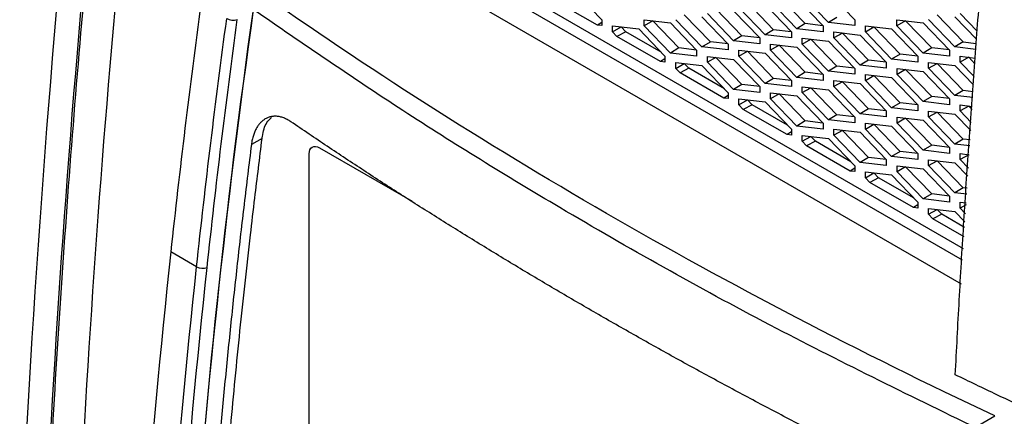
# Model space of a CAD drawing. Header units: millimetres. Extents: x 145 to 933, y -105 to 949.
# Tile 145 of 157: x 772 to 806, y 771 to 785. Entities that reach past the tile are written whole.
import ezdxf

# ---------------------------------------------------------------- set-up
doc = ezdxf.new("R2010")
doc.units = ezdxf.units.MM

msp = doc.modelspace()

# ---------------------------------------------------------------- linework, layer by layer
at = {"color": 7, "linetype": 'Continuous', "lineweight": 25}
for p, q in [((804.119, 776.535), (786.706, 786.587)), ((787.06, 786.791), (804.144, 776.929)), ((785.999, 786.179), (804.069, 775.747)), ((791.866, 784.425), (790.399, 785.271)), ((791.133, 785.522), (792.013, 784.607)), ((798.557, 784.306), (797.677, 785.221)), ((798.84, 784.475), (797.965, 785.385)), ((798.557, 785.318), (799.438, 784.403)), ((799.618, 784.51), (798.738, 785.425)), ((799.618, 785.523), (800.499, 784.608)), ((796.719, 784.067), (795.843, 784.977)), ((796.436, 784.91), (797.317, 783.995)), ((797.497, 784.102), (796.616, 785.017)), ((797.78, 784.271), (796.904, 785.181)), ((797.497, 785.114), (798.377, 784.199)), ((792.013, 784.607), (792.013, 784.408)), ((793.434, 784.603), (794.315, 784.501)), ((793.434, 784.404), (793.434, 784.603)), ((793.722, 784.568), (793.434, 784.404)), ((793.722, 784.568), (793.722, 784.57)), ((794.598, 783.658), (793.722, 784.568)), ((795.375, 783.693), (794.495, 784.608)), ((795.658, 783.863), (794.783, 784.772)), ((795.375, 784.706), (796.256, 783.79)), ((796.436, 783.897), (795.556, 784.812)), ((799.901, 784.68), (799.618, 784.51)), ((800.499, 784.608), (800.499, 784.409)), ((801.919, 784.405), (801.919, 784.604)), ((801.919, 784.604), (802.8, 784.502)), ((802.207, 784.569), (801.919, 784.405)), ((802.207, 784.571), (802.207, 784.569)), ((803.083, 783.659), (802.207, 784.569)), ((803.861, 783.694), (802.98, 784.609)), ((803.268, 784.773), (804.144, 783.864)), ((803.861, 784.707), (804.586, 783.953)), ((804.61, 784.222), (804.041, 784.813)), ((792.013, 784.518), (791.866, 784.425)), ((792.013, 784.408), (791.866, 784.425)), ((792.374, 784.399), (793.254, 784.297)), ((792.374, 784.2), (792.374, 784.399)), ((792.374, 784.2), (792.661, 784.364)), ((792.661, 784.364), (792.661, 784.365)), ((792.817, 784.203), (792.661, 784.364)), ((793.254, 784.297), (794.135, 783.382)), ((794.315, 783.489), (793.434, 784.404)), ((794.315, 784.501), (795.195, 783.586)), ((797.78, 784.271), (797.497, 784.102)), ((798.374, 784.203), (797.78, 784.271)), ((798.84, 784.475), (798.557, 784.306)), ((799.438, 784.204), (798.557, 784.306)), ((799.435, 784.407), (798.84, 784.475)), ((799.438, 784.403), (799.438, 784.204)), ((800.499, 784.409), (799.618, 784.51)), ((800.859, 784.4), (801.739, 784.298)), ((800.859, 784.201), (800.859, 784.4)), ((800.859, 784.201), (801.147, 784.365)), ((801.147, 784.365), (801.147, 784.366)), ((802.022, 783.455), (801.147, 784.365)), ((801.739, 784.298), (802.62, 783.383)), ((802.8, 783.49), (801.919, 784.405)), ((802.8, 784.502), (803.681, 783.587)), ((792.521, 784.047), (792.374, 784.2)), ((792.817, 784.203), (792.521, 784.047)), ((793.988, 783.2), (792.521, 784.047)), ((794.005, 783.516), (792.817, 784.203)), ((796.719, 784.067), (796.436, 783.897)), ((797.313, 783.998), (796.719, 784.067)), ((797.317, 783.995), (797.317, 783.796)), ((798.377, 784), (797.497, 784.102)), ((798.377, 784.199), (798.377, 784)), ((798.738, 783.991), (799.618, 783.889)), ((798.738, 783.792), (798.738, 783.991)), ((798.738, 783.792), (799.025, 783.956)), ((799.025, 783.956), (799.025, 783.958)), ((799.901, 783.046), (799.025, 783.956)), ((799.798, 783.996), (799.798, 784.195)), ((799.798, 784.195), (800.679, 784.094)), ((800.086, 784.161), (799.798, 783.996)), ((800.679, 783.081), (799.798, 783.996)), ((800.086, 784.161), (800.086, 784.162)), ((800.962, 783.251), (800.086, 784.161)), ((800.679, 784.094), (801.559, 783.179)), ((801.739, 783.286), (800.859, 784.201)), ((794.598, 783.658), (794.315, 783.489)), ((795.192, 783.59), (794.598, 783.658)), ((795.195, 783.586), (795.195, 783.387)), ((795.375, 783.693), (795.658, 783.863)), ((796.256, 783.592), (795.375, 783.693)), ((796.253, 783.794), (795.658, 783.863)), ((796.256, 783.79), (796.256, 783.592)), ((797.317, 783.796), (796.436, 783.897)), ((796.616, 783.583), (797.497, 783.481)), ((796.616, 783.384), (796.616, 783.583)), ((797.677, 783.588), (797.677, 783.787)), ((797.677, 783.787), (798.557, 783.685)), ((797.965, 783.752), (797.677, 783.588)), ((798.557, 782.673), (797.677, 783.588)), ((797.965, 783.752), (797.965, 783.754)), ((798.84, 782.842), (797.965, 783.752)), ((798.557, 783.685), (799.438, 782.77)), ((799.618, 782.877), (798.738, 783.792)), ((799.618, 783.889), (800.499, 782.974)), ((803.083, 783.659), (802.8, 783.49)), ((803.677, 783.591), (803.083, 783.659)), ((803.681, 783.587), (803.681, 783.388)), ((804.144, 783.864), (803.861, 783.694)), ((804.565, 783.613), (803.861, 783.694)), ((804.144, 783.864), (804.577, 783.813)), ((794.135, 783.293), (793.988, 783.2)), ((794.135, 783.382), (794.135, 783.183)), ((795.195, 783.387), (794.315, 783.489)), ((795.556, 783.179), (795.556, 783.378)), ((795.556, 783.378), (796.436, 783.277)), ((795.843, 783.344), (795.556, 783.179)), ((795.843, 783.344), (795.843, 783.345)), ((796.719, 782.434), (795.843, 783.344)), ((796.436, 783.277), (797.317, 782.362)), ((796.616, 783.384), (796.904, 783.548)), ((797.497, 782.469), (796.616, 783.384)), ((796.904, 783.548), (796.904, 783.549)), ((797.78, 782.638), (796.904, 783.548)), ((797.497, 783.481), (798.377, 782.566)), ((800.962, 783.251), (800.679, 783.081)), ((801.556, 783.182), (800.962, 783.251)), ((802.022, 783.455), (801.739, 783.286)), ((802.62, 783.184), (801.739, 783.286)), ((802.617, 783.386), (802.022, 783.455)), ((802.62, 783.383), (802.62, 783.184)), ((803.681, 783.388), (802.8, 783.49)), ((804.041, 783.379), (804.546, 783.321)), ((804.041, 783.18), (804.041, 783.379)), ((804.329, 783.345), (804.041, 783.18)), ((804.329, 783.346), (804.329, 783.345)), ((804.534, 783.131), (804.329, 783.345)), ((794.135, 783.183), (793.988, 783.2)), ((794.495, 783.174), (795.375, 783.072)), ((794.495, 782.975), (794.495, 783.174)), ((794.495, 782.975), (794.783, 783.139)), ((794.642, 782.822), (794.495, 782.975)), ((794.938, 782.978), (794.642, 782.822)), ((794.783, 783.139), (794.783, 783.141)), ((794.938, 782.978), (794.783, 783.139)), ((796.127, 782.292), (794.938, 782.978)), ((795.375, 783.072), (796.256, 782.157)), ((796.436, 782.264), (795.556, 783.179)), ((799.901, 783.046), (799.618, 782.877)), ((800.495, 782.978), (799.901, 783.046)), ((800.499, 782.974), (800.499, 782.775)), ((801.559, 782.98), (800.679, 783.081)), ((801.559, 783.179), (801.559, 782.98)), ((801.92, 782.772), (801.92, 782.971)), ((801.92, 782.971), (802.8, 782.869)), ((802.207, 782.936), (801.92, 782.772)), ((802.207, 782.936), (802.207, 782.938)), ((803.083, 782.026), (802.207, 782.936)), ((802.98, 783.175), (803.861, 783.073)), ((802.98, 782.976), (802.98, 783.175)), ((802.98, 782.976), (803.268, 783.14)), ((803.861, 782.061), (802.98, 782.976)), ((803.268, 783.14), (803.268, 783.142)), ((804.144, 782.23), (803.268, 783.14)), ((803.861, 783.073), (804.49, 782.42)), ((804.507, 782.696), (804.041, 783.18)), ((796.109, 781.975), (794.642, 782.822)), ((797.78, 782.638), (797.497, 782.469)), ((798.374, 782.569), (797.78, 782.638)), ((798.84, 782.842), (798.557, 782.673)), ((799.438, 782.571), (798.557, 782.673)), ((799.435, 782.774), (798.84, 782.842)), ((799.438, 782.77), (799.438, 782.571)), ((800.499, 782.775), (799.618, 782.877)), ((800.859, 782.766), (801.739, 782.665)), ((800.859, 782.568), (800.859, 782.766)), ((800.859, 782.568), (801.147, 782.732)), ((801.147, 782.732), (801.147, 782.733)), ((802.022, 781.822), (801.147, 782.732)), ((801.739, 782.665), (802.62, 781.75)), ((802.8, 781.857), (801.92, 782.772)), ((802.8, 782.869), (803.681, 781.954)), ((796.719, 782.434), (796.436, 782.264)), ((797.317, 782.163), (796.436, 782.264)), ((797.313, 782.365), (796.719, 782.434)), ((797.317, 782.362), (797.317, 782.163)), ((798.377, 782.367), (797.497, 782.469)), ((798.377, 782.566), (798.377, 782.367)), ((798.738, 782.358), (799.618, 782.256)), ((798.738, 782.159), (798.738, 782.358)), ((798.738, 782.159), (799.025, 782.323)), ((799.025, 782.323), (799.025, 782.325)), ((799.901, 781.413), (799.025, 782.323)), ((799.618, 782.256), (800.499, 781.341)), ((799.798, 782.363), (799.798, 782.562)), ((799.798, 782.562), (800.679, 782.461)), ((800.086, 782.528), (799.798, 782.363)), ((800.679, 781.448), (799.798, 782.363)), ((800.086, 782.528), (800.086, 782.529)), ((800.962, 781.618), (800.086, 782.528)), ((800.679, 782.461), (801.559, 781.546)), ((801.739, 781.652), (800.859, 782.568)), ((796.256, 782.069), (796.109, 781.975)), ((796.256, 781.958), (796.109, 781.975)), ((796.256, 782.157), (796.256, 781.958)), ((796.616, 781.949), (797.497, 781.848)), ((796.616, 781.751), (796.616, 781.949)), ((796.904, 781.915), (796.904, 781.916)), ((797.677, 781.955), (797.677, 782.154)), ((797.677, 782.154), (798.557, 782.052)), ((797.965, 782.119), (797.677, 781.955)), ((798.557, 781.04), (797.677, 781.955)), ((797.965, 782.119), (797.965, 782.12)), ((798.84, 781.209), (797.965, 782.119)), ((798.557, 782.052), (799.438, 781.137)), ((799.618, 781.244), (798.738, 782.159)), ((803.083, 782.026), (802.8, 781.857)), ((803.677, 781.958), (803.083, 782.026)), ((803.681, 781.954), (803.681, 781.755)), ((804.144, 782.23), (803.861, 782.061)), ((804.463, 781.992), (803.861, 782.061)), ((804.475, 782.192), (804.144, 782.23)), ((796.616, 781.751), (796.904, 781.915)), ((796.763, 781.598), (796.616, 781.751)), ((797.059, 781.753), (796.763, 781.598)), ((798.23, 780.751), (796.763, 781.598)), ((797.059, 781.753), (796.904, 781.915)), ((798.248, 781.067), (797.059, 781.753)), ((797.497, 781.848), (798.377, 780.933)), ((800.962, 781.618), (800.679, 781.448)), ((801.556, 781.549), (800.962, 781.618)), ((802.022, 781.822), (801.739, 781.652)), ((802.62, 781.551), (801.739, 781.652)), ((802.617, 781.753), (802.022, 781.822)), ((802.62, 781.75), (802.62, 781.551)), ((803.681, 781.755), (802.8, 781.857)), ((804.041, 781.746), (804.444, 781.7)), ((804.041, 781.547), (804.041, 781.746)), ((804.329, 781.711), (804.041, 781.547)), ((804.329, 781.711), (804.329, 781.713)), ((804.438, 781.598), (804.329, 781.711)), ((799.901, 781.413), (799.618, 781.244)), ((800.495, 781.345), (799.901, 781.413)), ((800.499, 781.341), (800.499, 781.142)), ((801.559, 781.347), (800.679, 781.448)), ((801.559, 781.546), (801.559, 781.347)), ((801.92, 781.139), (801.92, 781.338)), ((801.92, 781.338), (802.8, 781.236)), ((802.207, 781.303), (801.92, 781.139)), ((802.207, 781.303), (802.207, 781.304)), ((803.083, 780.393), (802.207, 781.303)), ((802.98, 781.542), (803.861, 781.44)), ((802.98, 781.343), (802.98, 781.542)), ((802.98, 781.343), (803.268, 781.507)), ((803.861, 780.428), (802.98, 781.343)), ((803.268, 781.507), (803.268, 781.509)), ((804.144, 780.597), (803.268, 781.507)), ((803.861, 781.44), (804.393, 780.887)), ((804.41, 781.163), (804.041, 781.547)), ((798.377, 780.933), (798.377, 780.734)), ((798.84, 781.209), (798.557, 781.04)), ((799.438, 780.938), (798.557, 781.04)), ((799.435, 781.141), (798.84, 781.209)), ((799.438, 781.137), (799.438, 780.938)), ((800.499, 781.142), (799.618, 781.244)), ((799.798, 780.73), (799.798, 780.929)), ((799.798, 780.929), (800.679, 780.828)), ((800.859, 781.133), (801.739, 781.032)), ((800.859, 780.934), (800.859, 781.133)), ((800.859, 780.934), (801.147, 781.099)), ((801.739, 780.019), (800.859, 780.934)), ((801.147, 781.099), (801.147, 781.1)), ((802.022, 780.189), (801.147, 781.099)), ((801.739, 781.032), (802.62, 780.117)), ((802.8, 780.224), (801.92, 781.139)), ((802.8, 781.236), (803.681, 780.321)), ((780.618, 780.625), (780.259, 780.418)), ((798.377, 780.844), (798.23, 780.751)), ((798.377, 780.734), (798.23, 780.751)), ((798.738, 780.725), (799.618, 780.623)), ((798.738, 780.526), (798.738, 780.725)), ((798.738, 780.526), (799.025, 780.69)), ((799.025, 780.69), (799.025, 780.692)), ((799.181, 780.529), (799.025, 780.69)), ((799.618, 780.623), (800.499, 779.708)), ((800.086, 780.894), (799.798, 780.73)), ((800.679, 779.815), (799.798, 780.73)), ((800.086, 780.894), (800.086, 780.896)), ((800.962, 779.985), (800.086, 780.894)), ((800.679, 780.828), (801.559, 779.912)), ((804.144, 780.597), (803.861, 780.428)), ((804.373, 780.571), (804.144, 780.597)), ((782.549, 780.311), (785.648, 778.522)), ((798.885, 780.373), (798.738, 780.526)), ((799.181, 780.529), (798.885, 780.373)), ((800.352, 779.526), (798.885, 780.373)), ((800.369, 779.843), (799.181, 780.529)), ((803.083, 780.393), (802.8, 780.224)), ((803.677, 780.324), (803.083, 780.393)), ((803.681, 780.321), (803.681, 780.122)), ((804.36, 780.37), (803.861, 780.428)), ((782.196, 769.352), (782.196, 780.107)), ((800.962, 779.985), (800.679, 779.815)), ((801.556, 779.916), (800.962, 779.985)), ((802.022, 780.189), (801.739, 780.019)), ((802.62, 779.918), (801.739, 780.019)), ((802.617, 780.12), (802.022, 780.189)), ((802.62, 780.117), (802.62, 779.918)), ((803.681, 780.122), (802.8, 780.224)), ((804.041, 780.113), (804.342, 780.078)), ((804.041, 779.914), (804.041, 780.113)), ((804.329, 780.078), (804.041, 779.914)), ((804.329, 780.078), (804.329, 780.08)), ((800.499, 779.62), (800.352, 779.526)), ((800.499, 779.708), (800.499, 779.509)), ((801.559, 779.714), (800.679, 779.815)), ((801.559, 779.912), (801.559, 779.714)), ((801.92, 779.506), (801.92, 779.705)), ((801.92, 779.705), (802.8, 779.603)), ((802.207, 779.67), (801.92, 779.506)), ((802.207, 779.67), (802.207, 779.671)), ((803.083, 778.76), (802.207, 779.67)), ((802.98, 779.909), (803.861, 779.807)), ((802.98, 779.71), (802.98, 779.909)), ((802.98, 779.71), (803.268, 779.874)), ((803.861, 778.795), (802.98, 779.71)), ((803.268, 779.874), (803.268, 779.876)), ((804.144, 778.964), (803.268, 779.874)), ((803.861, 779.807), (804.296, 779.355)), ((804.314, 779.63), (804.041, 779.914)), ((800.499, 779.509), (800.352, 779.526)), ((800.859, 779.5), (801.739, 779.399)), ((800.859, 779.301), (800.859, 779.5)), ((800.859, 779.301), (801.147, 779.466)), ((801.006, 779.149), (800.859, 779.301)), ((801.302, 779.304), (801.006, 779.149)), ((801.147, 779.466), (801.147, 779.467)), ((801.302, 779.304), (801.147, 779.466)), ((802.491, 778.618), (801.302, 779.304)), ((801.739, 779.399), (802.62, 778.484)), ((802.8, 778.591), (801.92, 779.506)), ((802.8, 779.603), (803.681, 778.688)), ((802.473, 778.302), (801.006, 779.149)), ((804.144, 778.964), (803.861, 778.795)), ((804.271, 778.95), (804.144, 778.964)), ((803.083, 778.76), (802.8, 778.591)), ((803.677, 778.691), (803.083, 778.76)), ((803.681, 778.688), (803.681, 778.489)), ((804.258, 778.749), (803.861, 778.795)), ((802.62, 778.395), (802.473, 778.302)), ((802.62, 778.285), (802.473, 778.302)), ((802.62, 778.484), (802.62, 778.285)), ((803.681, 778.489), (802.8, 778.591)), ((804.041, 778.48), (804.24, 778.457)), ((804.041, 778.281), (804.041, 778.48)), ((804.236, 778.392), (804.041, 778.281)), ((802.98, 778.276), (803.861, 778.174)), ((802.98, 778.077), (802.98, 778.276)), ((802.98, 778.077), (803.268, 778.241)), ((803.127, 777.924), (802.98, 778.077)), ((803.423, 778.08), (803.127, 777.924)), ((803.268, 778.241), (803.268, 778.243)), ((803.423, 778.08), (803.268, 778.241)), ((804.188, 777.638), (803.423, 778.08)), ((803.861, 778.174), (804.2, 777.822)), ((804.217, 778.098), (804.041, 778.281)), ((804.168, 777.323), (803.127, 777.924)), ((778.421, 776.317), (777.555, 776.817)), ((804.663, 771.003), (805.197, 771.311))]:
    msp.add_line(p, q, dxfattribs=at)
for centre, radius, start, end in [((779.65, 785.045), 0.456, 241.4788, 286.9668), ((778.628, 776.702), 0.438, 241.7019, 289.2881)]:
    msp.add_arc(centre, radius, start, end, dxfattribs=at)
for points in [[(777.546, 816.82), (774.907, 799.557), (773.215, 782.628), (772.485, 766.196)], [(777.396, 810.039), (775.285, 794.965), (773.904, 780.165), (773.263, 765.747)], [(778.566, 785.144), (778.189, 782.352), (777.852, 779.576), (777.555, 776.817)], [(780.316, 784.95), (779.386, 778.329), (778.694, 771.798), (778.245, 765.382)], [(778.263, 765.372), (778.712, 771.787), (779.403, 778.319), (780.334, 784.94)], [(778.421, 776.317), (778.718, 779.076), (779.055, 781.852), (779.432, 784.644)], [(778.773, 776.289), (779.07, 779.046), (779.406, 781.819), (779.783, 784.609)], [(782.196, 780.107), (782.196, 780.323), (782.362, 780.419), (782.549, 780.311)], [(777.555, 776.817), (776.847, 770.248), (776.363, 763.775), (776.078, 757.405)], [(776.974, 757.559), (777.263, 763.718), (777.737, 769.973), (778.421, 776.317)], [(777.327, 757.548), (777.616, 763.702), (778.09, 769.951), (778.773, 776.289)]]:
    msp.add_open_spline(points, degree=3, dxfattribs=at)
for points, knots in [([(773.338, 765.789), (773.498, 769.38), (773.704, 772.994), (774.208, 780.266), (774.506, 783.925), (775.535, 794.962), (776.405, 802.4), (777.455, 809.909)], [0, 0, 0, 0, 0.25, 0.25, 0.5, 0.5, 1, 1, 1, 1]), ([(774.307, 729.801), (773.758, 742.372), (773.832, 755.338), (775.225, 781.898), (776.545, 795.493), (778.479, 809.318)], [0, 0, 0, 0, 0.5, 0.5, 1, 1, 1, 1]), ([(803.876, 772.692), (803.898, 773.109), (803.94, 773.942), (804.008, 775.193), (804.079, 776.445), (804.154, 777.697), (804.233, 778.95), (804.316, 780.204), (804.402, 781.459), (804.493, 782.715), (804.587, 783.971), (804.685, 785.228), (804.786, 786.486), (804.891, 787.744), (805, 789.003), (805.113, 790.263), (805.23, 791.524), (805.35, 792.785), (805.474, 794.047), (805.56, 794.89), (805.603, 795.311)], [0, 0, 0, 0, 0.0559755, 0.1118975, 0.1677669, 0.2235844, 0.2793507, 0.3350666, 0.3907329, 0.4463502, 0.5019194, 0.5574411, 0.6129162, 0.6683454, 0.7237295, 0.7790693, 0.8343654, 0.8896188, 0.94483, 1, 1, 1, 1]), ([(808.744, 791.846), (806.81, 778.023), (805.491, 764.43), (804.097, 737.872), (804.023, 724.908), (804.571, 712.339)], [0, 0, 0, 0, 0.5, 0.5, 1, 1, 1, 1]), ([(805.197, 771.311), (800.663, 773.447), (796.316, 775.715), (788.041, 780.492), (784.112, 783.001), (780.413, 785.618)], [0, 0, 0, 0, 0.5, 0.5, 1, 1, 1, 1]), ([(781.584, 781.183), (781.564, 781.196), (781.524, 781.223), (781.463, 781.257), (781.403, 781.287), (781.342, 781.312), (781.282, 781.333), (781.221, 781.348), (781.162, 781.36), (781.103, 781.366), (781.045, 781.368), (780.988, 781.364), (780.933, 781.357), (780.878, 781.344), (780.825, 781.327), (780.774, 781.305), (780.713, 781.273), (780.642, 781.225), (780.565, 781.155), (780.494, 781.07), (780.428, 780.969), (780.371, 780.854), (780.322, 780.723), (780.283, 780.578), (780.267, 780.471), (780.259, 780.418)], [0, 0, 0, 0, 0.033907, 0.067551, 0.101031, 0.134451, 0.167977, 0.20156, 0.235088, 0.268454, 0.301633, 0.334715, 0.367791, 0.400954, 0.434179, 0.467335, 0.500295, 0.556876, 0.615288, 0.675544, 0.737042, 0.800127, 0.865148, 0.931718, 1, 1, 1, 1]), ([(780.618, 780.625), (780.618, 780.625), (780.618, 780.625), (780.618, 780.625), (780.618, 780.625), (780.618, 780.625), (780.619, 780.627), (780.62, 780.632), (780.623, 780.654), (780.651, 780.848), (780.724, 781.131), (780.877, 781.271), (780.933, 781.321)], [0, 0, 0, 0, 0.000027, 0.000058, 0.000135, 0.000379, 0.001275, 0.004768, 0.018624, 0.073819, 0.664441, 1, 1, 1, 1]), ([(791.743, 774.806), (791.522, 774.934), (791.08, 775.189), (790.422, 775.576), (789.767, 775.964), (789.116, 776.354), (788.468, 776.745), (787.824, 777.139), (787.184, 777.535), (786.547, 777.933), (785.914, 778.332), (785.285, 778.734), (784.659, 779.137), (784.036, 779.542), (783.418, 779.949), (782.803, 780.359), (782.191, 780.77), (781.787, 781.045), (781.584, 781.183)], [0, 0, 0, 0, 0.06253, 0.125047, 0.187554, 0.250053, 0.312545, 0.375032, 0.437516, 0.499998, 0.56248, 0.624964, 0.687451, 0.749943, 0.812443, 0.874951, 0.937469, 1, 1, 1, 1]), ([(779.296, 767.769), (779.353, 768.445), (779.442, 769.507), (779.578, 771.101), (779.714, 772.556), (779.874, 774.161), (780.045, 775.77), (780.212, 777.258), (780.405, 778.877), (780.537, 779.958), (780.618, 780.625)], [0, 0, 0, 0, 0.159171, 0.249997, 0.374971, 0.499998, 0.624973, 0.749999, 0.845624, 1, 1, 1, 1]), ([(780.259, 780.418), (780.218, 780.085), (780.135, 779.419), (780.015, 778.422), (779.898, 777.426), (779.786, 776.432), (779.677, 775.44), (779.572, 774.45), (779.47, 773.461), (779.373, 772.474), (779.279, 771.488), (779.188, 770.504), (779.102, 769.522), (779.018, 768.542), (778.966, 767.889), (778.94, 767.563)], [0, 0, 0, 0, 0.0769683, 0.1539231, 0.2308661, 0.3077988, 0.3847229, 0.46164, 0.5385517, 0.6154597, 0.6923655, 0.7692709, 0.8461773, 0.9230865, 1, 1, 1, 1]), ([(802.813, 768.93), (802.574, 769.047), (802.096, 769.281), (801.382, 769.635), (800.672, 769.99), (799.965, 770.348), (799.261, 770.708), (798.561, 771.07), (797.864, 771.434), (797.171, 771.8), (796.48, 772.169), (795.793, 772.539), (795.11, 772.911), (794.43, 773.286), (793.753, 773.663), (793.079, 774.042), (792.409, 774.422), (791.965, 774.678), (791.743, 774.806)], [0, 0, 0, 0, 0.06253, 0.125048, 0.187555, 0.250054, 0.312547, 0.375034, 0.437517, 0.499999, 0.562481, 0.624965, 0.687452, 0.749944, 0.812444, 0.874951, 0.93747, 1, 1, 1, 1]), ([(806.375, 771.505), (806.006, 771.677), (805.167, 772.068), (804.34, 772.468), (803.876, 772.692)], [0, 0, 0, 0, 0.439735, 1, 1, 1, 1])]:
    msp.add_open_spline(points, degree=3, knots=knots, dxfattribs=at)
at = {"color": 8, "linetype": 'Continuous', "lineweight": 25}
msp.add_open_spline([(804.608, 770.89), (802.269, 772.032), (797.429, 774.393), (791.055, 777.988), (785.29, 781.528), (781.986, 783.803), (780.334, 784.94)], degree=3, knots=[0, 0, 0, 0, 0.266878, 0.551972, 0.775986, 1, 1, 1, 1], dxfattribs=at)

doc.saveas('drawing.dxf')
